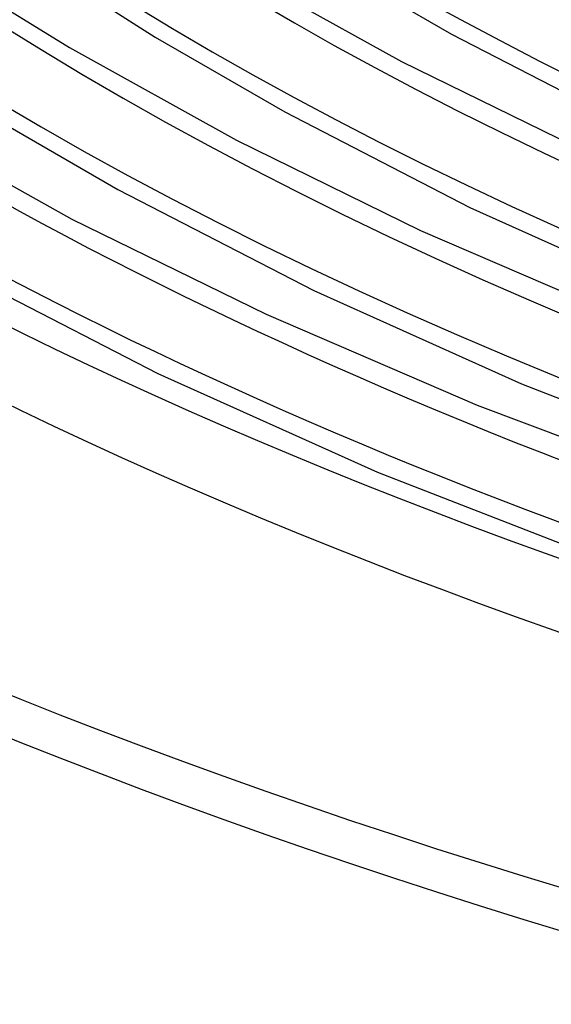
# Model space of a CAD drawing. Header units: millimetres. Extents: x -749 to 749, y -776 to 793.
# Tile 5 of 76: x -316 to -263, y 291 to 389. Entities that reach past the tile are written whole.
import ezdxf

# ---------------------------------------------------------------- set-up
doc = ezdxf.new("R2010")
doc.units = ezdxf.units.MM
doc.layers.add('HIDDEN', color=7, linetype='Continuous')
doc.layers.add('THICK', color=7, linetype='Continuous')

msp = doc.modelspace()

# ---------------------------------------------------------------- linework, layer by layer
at = {"layer": 'HIDDEN'}
for centre, major_axis, start_param, end_param in [((0, 514.419), (-456, 0), 0, 2.617994), ((0, 514.41), (-428.21, 0), 0.022149, 1.035521), ((0, 514.41), (-405.41, 0), 0.022805, 1.034864), ((0, 514.41), (-382.61, 0), 0.02354, 1.034129), ((0, 514.41), (-359.81, 0), 0.024369, 1.033301), ((0, 514.41), (-337.01, 0), 0.025309, 1.032361), ((0, 514.41), (-314.21, 0), 0.026386, 1.031284)]:
    msp.add_ellipse(centre, major_axis=major_axis, ratio=0.5, start_param=start_param, end_param=end_param, dxfattribs=at)
at = {"layer": 'THICK'}
for p, q in [((-284.873, 394.608), (-272.794, 387.621)), ((-312.25, 393.593), (-302.416, 387.326)), ((-293.574, 393.655), (-277.805, 384.884)), ((-319.901, 391.764), (-310.988, 386.297)), ((-302.416, 387.326), (-289.47, 379.846)), ((-272.794, 387.621), (-255.362, 378.605)), ((-310.988, 386.297), (-294.279, 377.003)), ((-277.805, 384.884), (-260.455, 376.373)), ((-319.961, 380.045), (-306.147, 372.072)), ((-289.47, 379.846), (-270.956, 370.287)), ((-328.403, 378.939), (-310.753, 369.122)), ((-294.279, 377.003), (-275.897, 367.985)), ((-306.147, 372.072), (-286.551, 361.97)), ((-270.956, 370.287), (-251.357, 361.469)), ((-310.753, 369.122), (-291.338, 359.597)), ((-275.897, 367.985), (-255.898, 359.362)), ((-322.826, 364.299), (-302.149, 353.654)), ((-286.551, 361.97), (-265.782, 352.639)), ((-291.338, 359.597), (-270.217, 350.491)), ((-302.149, 353.654), (-280.209, 343.811)), ((-265.782, 352.639), (-243.331, 343.856)), ((-270.217, 350.491), (-247.474, 341.919)), ((-280.209, 343.811), (-256.493, 334.546))]:
    msp.add_line(p, q, dxfattribs=at)
for centre, major_axis, start_param, end_param in [((0, 518.749), (506, 0), -3.141592, -0.523599), ((0, 518.749), (-451, 0), 0, 2.617994), ((0, 514.419), (-506, 0), 0, 2.617994), ((0, 514.41), (438.19, 0), -3.11971, -2.10949), ((0, 514.41), (415.39, 0), -3.119084, -2.110319), ((0, 514.41), (392.59, 0), -3.118384, -2.111244), ((0, 514.41), (369.79, 0), -3.117599, -2.112283), ((0, 514.41), (346.99, 0), -3.116711, -2.113458), ((0, 514.41), (324.19, 0), -3.115697, -2.114799), ((0, 514.41), (301.39, 0), -3.11453, -2.116343)]:
    msp.add_ellipse(centre, major_axis=major_axis, ratio=0.5, start_param=start_param, end_param=end_param, dxfattribs=at)

doc.saveas('drawing.dxf')
